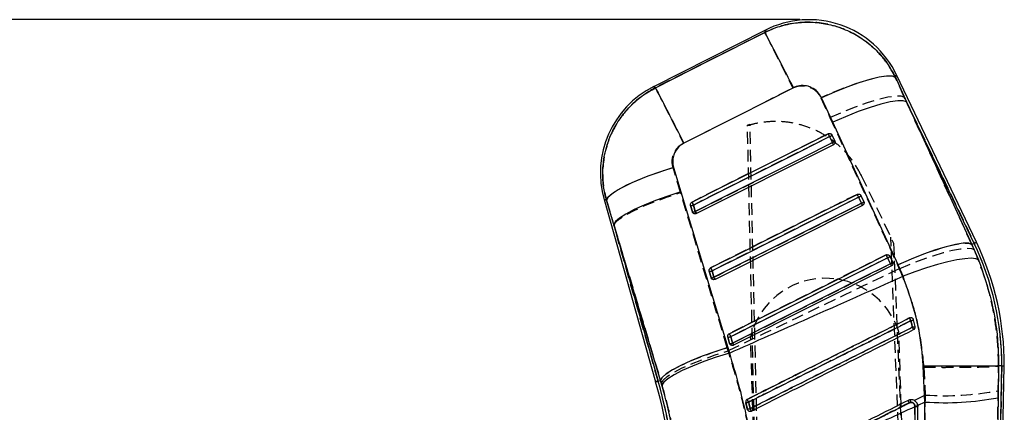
# Model space of a CAD drawing. Extents: x -800 to 11680, y 23 to 1082.
# Tile 5 of 16: x 116 to 221, y 306 to 348. Entities that reach past the tile are written whole.
import ezdxf

# ---------------------------------------------------------------- set-up
doc = ezdxf.new("R2010")
doc.units = 0
doc.linetypes.add('HIDDEN', pattern=[1.905, 1.27, -0.635])
doc.layers.get('0').update_dxf_attribs({"linetype": 'CONTINUOUS'})
doc.styles.add('SLDTEXTSTYLE0', font='TXT', dxfattribs={"width": 0.75})
doc.dimstyles.new('SLDDIMSTYLE0', dxfattribs={"dimtxt": 3.5, "dimasz": 3.302, "dimexe": 0, "dimexo": 0.0625, "dimgap": 0.875, "dimtad": 1, "dimdec": 0, "dimrnd": 1e-09, "dimzin": 12, "dimtxsty": 'SLDTEXTSTYLE0', "dimsah": 1, "dimcen": 0.09, "dimazin": 3, "dimtfac": 1, "dimtdec": 0, "dimtofl": 0, "dimtmove": 0, "dimatfit": 3, "dimtolj": 1, "dimtzin": 12})

# ---------------------------------------------------------------- blocks, each defined once
blk = doc.blocks.new('_D_2')
at = {"color": 179, "linetype": 'CONTINUOUS'}
for p, q in [((199.42, 348.34), (14.23, 348.34)), ((15.23, 88.5), (15.23, 348.34)), ((186.91, 88.5), (14.23, 88.5))]:
    blk.add_line(p, q, dxfattribs=at)
for points in [[(15.23, 348.34), (14.72, 345.03), (15.74, 345.03)], [(15.23, 88.5), (15.74, 91.81), (14.72, 91.81)]]:
    blk.add_solid(points, dxfattribs=at)
at = {"color": 179, "linetype": 'CONTINUOUS', "insert": (10.72, 236.5, 0.1), "char_height": 3.5, "attachment_point": 1, "rotation": 90, "style": 'SLDTEXTSTYLE0'}
blk.add_mtext('260', dxfattribs=at)

msp = doc.modelspace()

# ---------------------------------------------------------------- linework, layer by layer
at = {"color": 7, "linetype": 'CONTINUOUS'}
for p, q in [((195.752354, 347.222054), (183.774362, 341.167862)), ((218.327002, 324.522996), (209.76411, 342.445427)), ((209.647127, 342.173928), (210.848455, 339.546898)), ((202.954456, 337.358082), (201.74716, 339.981371)), ((210.848455, 339.546898), (217.845404, 324.292907)), ((218.082351, 324.406112), (210.848455, 339.546898)), ((209.954977, 322.108099), (202.954456, 337.358082)), ((202.868327, 336.000884), (203.1733, 335.362563)), ((203.034801, 334.960082), (188.363312, 327.593619)), ((202.615506, 335.821802), (202.920471, 335.183481)), ((203.1733, 335.362563), (203.185193, 335.333878)), ((185.931056, 332.526991), (186.713035, 329.920525)), ((186.713035, 329.920525), (191.720514, 313.255111)), ((178.483405, 329.106713), (184.009192, 309.597218)), ((179.528908, 326.410377), (178.743585, 329.015324)), ((205.713996, 329.33634), (206.018963, 328.698019)), ((205.966891, 329.515466), (206.271865, 328.877145)), ((206.271865, 328.877145), (206.283927, 328.847999)), ((187.934591, 327.780643), (187.738337, 328.473547)), ((187.962187, 327.71487), (187.934591, 327.780643)), ((188.24908, 327.816794), (188.052838, 328.509698)), ((206.133359, 328.474695), (190.357289, 320.553625)), ((184.530628, 309.744904), (179.528908, 326.410377)), ((179.528908, 326.410377), (184.270068, 309.671098)), ((218.082351, 324.406112), (217.845404, 324.292907)), ((217.845404, 324.292907), (218.557307, 322.627837)), ((208.812506, 322.850907), (209.117475, 322.212586)), ((209.065454, 323.030064), (209.370428, 322.391758)), ((209.370428, 322.391758), (209.382604, 322.362268)), ((189.92856, 320.740679), (189.732305, 321.433583)), ((190.242961, 320.7768), (190.046714, 321.469704)), ((209.231918, 321.989307), (192.351266, 313.513631)), ((210.469472, 320.891136), (209.954977, 322.108099)), ((189.955901, 320.675338), (189.92856, 320.740679)), ((211.597712, 316.230426), (211.583661, 316.272909)), ((211.765913, 315.520832), (211.597712, 316.230426)), ((191.922531, 313.700685), (191.726276, 314.393604)), ((192.236873, 313.736791), (192.040623, 314.429695)), ((191.720514, 313.255111), (191.893654, 312.669033)), ((191.949701, 313.635657), (191.922531, 313.700685)), ((212.815921, 307.431618), (212.638337, 311.279619)), ((219.958446, 259.449335), (221.031779, 311.295504)), ((220.107957, 253.571445), (221.302909, 311.29227)), ((220.6907, 311.299557), (220.633674, 307.899246)), ((220.690868, 311.299557), (220.6907, 311.299557)), ((221.031779, 311.295504), (220.690868, 311.299557)), ((221.031779, 311.295504), (221.302909, 311.29227)), ((184.270068, 309.671098), (184.530628, 309.744904)), ((184.684156, 309.228832), (184.530628, 309.744904)), ((220.633674, 307.899246), (219.958446, 259.449335)), ((193.813862, 306.674579), (193.839076, 306.60654)), ((211.731133, 306.928838), (211.416285, 256.568083)), ((211.731667, 306.991676), (211.731133, 306.928838)), ((212.815921, 307.431618), (212.038891, 307.071486)), ((212.045967, 306.967044), (212.038891, 307.071486)), ((212.045571, 306.903908), (212.045967, 306.967044))]:
    msp.add_line(p, q, dxfattribs=at)
at = {"color": 7, "linetype": 'HIDDEN'}
for p, q in [((210.603613, 340.059364), (209.642555, 342.163319)), ((186.983809, 335.126335), (198.688365, 341.039667)), ((201.687255, 339.969451), (202.652642, 337.867791)), ((210.603613, 340.059364), (218.082351, 324.406112)), ((217.833777, 324.287349), (210.603613, 340.059364)), ((193.82785, 337.036306), (194.095435, 337.171594)), ((196.180691, 247.456992), (194.095435, 337.171594)), ((202.652642, 337.867791), (209.883892, 322.097028)), ((195.882832, 247.447552), (193.828943, 336.988652)), ((203.17319, 335.362846), (202.868217, 336.001167)), ((202.922617, 335.1836), (202.617646, 335.821921)), ((203.034801, 334.960082), (202.922617, 335.1836)), ((203.181406, 335.343996), (203.17319, 335.362846)), ((186.681505, 329.831848), (185.876114, 332.519719)), ((205.956913, 331.762964), (206.000811, 331.671083)), ((206.000811, 331.671083), (209.459905, 324.431086)), ((191.662482, 313.247288), (186.681505, 329.831848)), ((178.741709, 329.015979), (179.551785, 326.329598)), ((206.021156, 328.698197), (205.716185, 329.336518)), ((206.271751, 328.877458), (205.966778, 329.515779)), ((206.280021, 328.858459), (206.271751, 328.877458)), ((187.738542, 328.473205), (187.934798, 327.780301)), ((187.934798, 327.780301), (187.968105, 327.704931)), ((188.054907, 328.509981), (188.251159, 327.817077)), ((188.363312, 327.593619), (188.251159, 327.817077)), ((184.270068, 309.671098), (179.551785, 326.329598)), ((179.551785, 326.329598), (184.531077, 309.745023)), ((212.251557, 247.965971), (209.159846, 325.059125)), ((209.459905, 324.431086), (212.549416, 247.975403)), ((218.082351, 324.406112), (217.833777, 324.287349)), ((218.081201, 323.739314), (217.833777, 324.287349)), ((209.119702, 322.212795), (208.814729, 322.851116)), ((209.370311, 322.392071), (209.065338, 323.030392)), ((209.378617, 322.372982), (209.370311, 322.392071)), ((189.732517, 321.433211), (189.928772, 320.740307)), ((190.048855, 321.469987), (190.245108, 320.777083)), ((209.883892, 322.097028), (210.062717, 321.696425)), ((189.928772, 320.740307), (189.962002, 320.665071)), ((211.166249, 316.427732), (211.196599, 316.437328)), ((212.149616, 247.965114), (210.028904, 314.925486)), ((191.726492, 314.393217), (191.922748, 313.700313)), ((192.042812, 314.429993), (192.239067, 313.737089)), ((196.282572, 247.46258), (194.16186, 314.422959)), ((191.761119, 312.915752), (191.662482, 313.247288)), ((191.922748, 313.700313), (191.955925, 313.625166)), ((212.689953, 311.153138), (212.838719, 308.181891)), ((221.031779, 311.295504), (219.968381, 259.929256)), ((220.648752, 308.646629), (220.691477, 311.299497)), ((184.270068, 309.671098), (184.531077, 309.745023)), ((184.531077, 309.745023), (184.618582, 309.453109)), ((211.670798, 307.59711), (212.838719, 308.181891)), ((193.84906, 306.588629), (193.813878, 306.674564)), ((211.270716, 307.396794), (211.143165, 307.357216))]:
    msp.add_line(p, q, dxfattribs=at)
at = {"color": 7, "linetype": 'HIDDEN', "flags": 128}
for points in [[(195.688308, 346.971491), (189.789393, 343.989799), (183.984904, 341.05582)], [(195.752354, 347.222054), (195.745003, 347.193295), (195.688308, 346.971491)], [(195.688308, 346.971491), (195.782323, 346.786106), (195.972607, 346.410239), (196.254014, 345.854068), (196.61893, 345.132613), (197.057486, 344.265411), (197.557817, 343.275914), (198.106389, 342.190871), (198.688364, 341.039667)], [(209.642555, 342.163319), (209.342363, 342.286402), (208.849332, 342.310021), (208.17704, 342.233503), (207.343998, 342.058981), (206.373148, 341.791252), (205.291224, 341.437677), (204.12802, 341.008002), (202.915568, 340.514058), (201.687255, 339.969451)], [(209.642555, 342.163319), (209.750079, 342.412868), (209.76411, 342.445427)], [(183.984904, 341.05582), (183.797683, 341.155449), (183.774362, 341.167862)], [(183.984904, 341.05582), (184.078909, 340.870464), (184.269129, 340.494731), (184.550424, 339.938784), (184.915187, 339.217642), (185.353557, 338.350812), (185.853682, 337.361732), (186.402041, 336.277122), (186.983809, 335.126335)], [(202.652642, 337.867791), (204.028731, 338.473016), (205.379825, 339.012617), (206.659279, 339.467952), (207.822919, 339.82333), (208.830571, 340.066442), (209.647445, 340.18893), (210.24534, 340.186546), (210.603613, 340.059364)], [(202.459179, 336.137453), (201.91493, 335.864196), (199.737933, 334.771136), (191.029944, 330.398897), (187.896416, 328.825572)], [(202.617646, 335.821921), (202.591226, 335.874552), (202.564879, 335.927019), (202.539599, 335.977355), (202.516337, 336.023683), (202.495968, 336.064244), (202.47926, 336.097503), (202.466841, 336.122209), (202.459179, 336.137453)], [(202.617646, 335.821921), (202.073398, 335.548663), (199.896404, 334.455589), (191.18843, 330.08332), (188.054907, 328.509981)], [(188.251159, 327.817077), (188.795407, 328.090349), (190.972402, 329.183409), (199.680376, 333.555678), (202.922617, 335.1836)], [(178.741709, 329.015979), (178.91032, 329.334373), (179.331605, 329.715365), (179.991598, 330.146307), (180.868409, 330.612907), (181.932961, 331.099713), (183.149953, 331.590572), (184.47903, 332.069198), (185.876114, 332.519719)], [(179.551785, 326.329598), (179.72971, 326.649407), (180.157145, 327.031055), (180.820069, 327.462012), (181.696733, 327.928135), (182.758371, 328.414136), (183.970154, 328.904072), (185.292326, 329.381863), (186.681505, 329.831848)], [(178.483405, 329.106713), (178.511911, 329.096699), (178.741709, 329.015979)], [(188.054907, 328.509981), (188.028488, 328.562597), (188.002142, 328.615079), (187.97686, 328.665415), (187.953596, 328.711742), (187.933223, 328.752303), (187.91651, 328.785578), (187.904084, 328.810314), (187.896416, 328.825572)], [(205.557734, 329.652065), (205.013485, 329.378793), (202.836487, 328.285733), (194.128497, 323.913509), (189.890388, 321.785578)], [(205.716185, 329.336518), (205.171936, 329.063246), (202.994941, 327.970186), (194.28696, 323.597932), (190.048855, 321.469987)], [(190.245108, 320.777083), (190.789357, 321.050355), (192.966352, 322.143415), (201.674333, 326.515669), (206.021156, 328.698197)], [(205.716185, 329.336518), (205.689764, 329.389134), (205.663418, 329.441601), (205.63814, 329.491952), (205.614879, 329.53828), (205.594513, 329.578826), (205.577808, 329.6121), (205.565392, 329.636821), (205.557734, 329.652065)], [(206.133359, 328.474695), (206.131301, 328.478793), (206.125184, 328.490982), (206.115192, 328.51089), (206.101627, 328.537906), (206.084898, 328.571239), (206.06551, 328.609848), (206.044047, 328.6526), (206.021156, 328.698197)], [(209.883892, 322.097028), (211.259817, 322.702104), (212.610723, 323.241541), (213.88998, 323.696697), (215.053435, 324.051881), (216.060926, 324.29483), (216.877683, 324.417153), (217.475512, 324.414635), (217.833777, 324.287349)], [(210.062717, 321.696425), (211.299692, 322.214598), (212.520601, 322.683001), (213.691967, 323.088789), (214.781669, 323.420847), (215.75983, 323.670054), (216.599626, 323.829586), (217.278033, 323.895061), (217.776447, 323.864693), (218.081201, 323.739314)], [(208.656291, 323.166678), (208.112041, 322.893405), (205.935043, 321.800345), (197.227052, 317.428121), (191.88436, 314.745584)], [(208.814729, 322.851116), (208.270481, 322.577843), (206.093485, 321.484784), (197.3855, 317.112544), (192.042812, 314.429993)], [(208.656291, 323.166678), (208.663946, 323.151419), (208.676359, 323.126698), (208.693062, 323.093438), (208.713426, 323.052877), (208.736685, 323.00655), (208.761963, 322.956199), (208.788308, 322.903732), (208.814729, 322.851116)], [(190.048855, 321.469987), (190.022435, 321.522603), (189.99609, 321.575085), (189.97081, 321.625421), (189.947547, 321.671748), (189.927178, 321.712309), (189.91047, 321.745584), (189.89805, 321.77032), (189.890388, 321.785578)], [(192.239067, 313.737089), (192.783316, 314.010361), (194.960312, 315.103421), (203.668296, 319.47566), (209.119702, 322.212795)], [(209.119702, 322.212795), (209.142592, 322.167197), (209.164056, 322.124461), (209.183445, 322.085837), (209.200176, 322.052518), (209.213743, 322.025502), (209.223737, 322.005594), (209.229857, 321.993405), (209.231918, 321.989307)], [(190.357289, 320.553625), (190.355231, 320.557723), (190.349115, 320.569912), (190.339126, 320.58982), (190.325564, 320.616836), (190.308838, 320.65014), (190.289454, 320.688764), (190.267995, 320.7315), (190.245108, 320.777083)], [(191.88436, 314.745584), (191.89202, 314.730326), (191.904436, 314.70559), (191.921141, 314.67233), (191.941508, 314.631754), (191.964768, 314.585427), (191.990047, 314.535091), (192.016393, 314.482609), (192.042812, 314.429993)], [(184.531077, 309.745023), (184.709067, 310.064802), (185.136636, 310.446436), (185.799751, 310.877377), (186.67665, 311.343515), (187.738556, 311.829532), (188.950619, 312.319497), (190.27306, 312.797302), (191.662482, 313.247288)], [(184.618582, 309.453109), (184.798073, 309.771532), (185.227151, 310.150484), (185.891751, 310.577536), (186.77009, 311.038697), (187.833378, 311.518827), (189.046763, 312.002206), (190.370473, 312.472993), (191.761119, 312.915752)], [(192.239067, 313.737089), (192.261954, 313.691506), (192.283415, 313.64877), (192.302802, 313.610146), (192.31953, 313.576842), (192.333094, 313.549826), (192.343087, 313.529918), (192.349206, 313.517729), (192.351266, 313.513631)], [(184.270068, 309.671098), (184.155976, 309.638793), (184.074442, 309.615696), (184.025506, 309.601838), (184.009192, 309.597218)]]:
    msp.add_lwpolyline(points, dxfattribs=at)
at = {"color": 7, "linetype": 'CONTINUOUS', "flags": 128}
for points in [[(183.985649, 341.055432), (189.788275, 343.992317), (195.690358, 346.979508)], [(209.647127, 342.173928), (209.300914, 342.302451), (208.713932, 342.305774), (207.906494, 342.183778), (206.906541, 341.94068), (205.748677, 341.5849), (204.47297, 341.128731), (203.123566, 340.587983), (201.74716, 339.981371)], [(198.745889, 341.048786), (192.84178, 338.065917), (187.037146, 335.133294)], [(210.848455, 339.546898), (210.493925, 339.67022), (209.901733, 339.669967), (209.092147, 339.546153), (208.092873, 339.303011), (206.93811, 338.948885), (205.66738, 338.495875), (204.324172, 337.959478), (202.954456, 337.358082)], [(187.896001, 328.825528), (188.440238, 329.098785), (190.617188, 330.19183), (199.324987, 334.56401), (202.45875, 336.137453)], [(188.052838, 328.509698), (188.597071, 328.78297), (190.774008, 329.87603), (199.481753, 334.248299), (202.615506, 335.821802)], [(202.920471, 335.183481), (202.376237, 334.910208), (200.1993, 333.817149), (191.491554, 329.44488), (188.24908, 327.816794)], [(185.931056, 332.526991), (184.526404, 332.075963), (183.188819, 331.596324), (181.963039, 331.104154), (180.89006, 330.615887), (180.005775, 330.147872), (179.339756, 329.715738), (178.914283, 329.33397), (178.743585, 329.015324)], [(186.713035, 329.920525), (185.31585, 329.470018), (183.984756, 328.991184), (182.763827, 328.499893), (181.69349, 328.012401), (180.809188, 327.544862), (180.1402, 327.112744), (179.708677, 326.730365), (179.528908, 326.410377)], [(189.889958, 321.785534), (190.434195, 322.058791), (192.611141, 323.151836), (201.318927, 327.523986), (205.557296, 329.65205)], [(190.046714, 321.469704), (190.590948, 321.742961), (192.767886, 322.836021), (201.475636, 327.20823), (205.713996, 329.33634)], [(206.018963, 328.698019), (205.474729, 328.424746), (203.297791, 327.331701), (194.59004, 322.959492), (190.242961, 320.7768)], [(217.845404, 324.292907), (217.490901, 324.416557), (216.89893, 324.416736), (216.089734, 324.293414), (215.090982, 324.050838), (213.93683, 323.697293), (212.666743, 323.244864), (211.324155, 322.709033), (209.954977, 322.108099)], [(191.883923, 314.74554), (192.428159, 315.018797), (194.605102, 316.111842), (203.312878, 320.483977), (208.655845, 323.166663)], [(192.040623, 314.429695), (192.584858, 314.702967), (194.761795, 315.796012), (203.469547, 320.168192), (208.812506, 322.850907)], [(218.557307, 322.627837), (218.259075, 322.762245), (217.763442, 322.809631), (217.084001, 322.768683), (216.239381, 322.640518), (215.252747, 322.428653), (214.151157, 322.138915), (212.96482, 321.779231), (211.72627, 321.359465), (210.469472, 320.891136)], [(209.117475, 322.212586), (208.573241, 321.939329), (206.396303, 320.846284), (197.688551, 316.474089), (192.236873, 313.736791)], [(191.720514, 313.255111), (190.322508, 312.804574), (188.990492, 312.325681), (187.768611, 311.83433), (186.697362, 311.346779), (185.812248, 310.87921), (185.142605, 310.447091), (184.710626, 310.064772), (184.530628, 309.744904)], [(191.893654, 312.669033), (190.493476, 312.231312), (189.159214, 311.76489), (187.934994, 311.285177), (186.861306, 310.808042), (185.973655, 310.349265), (185.301403, 309.924031), (184.866778, 309.54639), (184.684156, 309.228832)]]:
    msp.add_lwpolyline(points, dxfattribs=at)
at = {"color": 8, "linetype": 'CONTINUOUS', "flags": 128}
for points in [[(195.690358, 346.979508), (195.745687, 347.195977), (195.752354, 347.222054)], [(209.76411, 342.445427), (209.751605, 342.4164), (209.647127, 342.173928)], [(183.774362, 341.167862), (183.797931, 341.155315), (183.985649, 341.055432)], [(178.743585, 329.015324), (178.512537, 329.096476), (178.483405, 329.106713)], [(218.082351, 324.406112), (218.189347, 324.457237), (218.26581, 324.49376), (218.311702, 324.515695), (218.327002, 324.522996)], [(184.009192, 309.597218), (184.025506, 309.601838), (184.074442, 309.615696), (184.155976, 309.638793), (184.270068, 309.671098)]]:
    msp.add_lwpolyline(points, dxfattribs=at)
at = {"color": 7, "linetype": 'CONTINUOUS'}
for centre, radius, start, end in [((200.42255, 337.982258), 10.353, 25.28394778, 117.12530399), ((-57.252213, 212.910019), 286.27709, 26.59006204, 27.92534516), ((188.444558, 331.928061), 10.353, 116.54840778, 196.0999464), ((-67.935354, 207.500999), 285.133264, 26.5912997, 27.93003501), ((221.125309, 345.21073), 20.754874, 205.92305116, 206.89598403), ((202.468365, 336.297531), 0.497965, 287.18662293, 323.43608504), ((202.773461, 335.659044), 0.497767, 287.17783713, 323.44302914), ((211.022412, 339.188889), 9.037961, 206.30670334, 207.89766772), ((206.377513, 337.806318), 20.548013, 205.91668109, 206.89995537), ((223.319226, 338.2713), 19.742787, 205.88569322, 206.90858685), ((205.566738, 329.812327), 0.498246, 287.19076526, 323.42950719), ((205.871685, 329.174049), 0.498293, 287.19151658, 323.42736259), ((213.769746, 332.527333), 8.64513, 206.29191329, 207.95493613), ((187.836707, 329.00387), 0.539369, 259.4915301, 293.62260157), ((188.032958, 328.310926), 0.539329, 259.49115927, 293.62347287), ((196.297018, 331.795287), 8.977623, 206.30546415, 207.90556699), ((190.840336, 311.390552), 30.191592, 359.81962443, 25.53731959), ((190.840336, 311.390552), 30.462731, 359.81553219, 25.53731959), ((225.835904, 331.493722), 19.091734, 205.85915687, 206.91700024), ((208.665166, 323.327079), 0.498446, 287.19345196, 323.4244679), ((208.970183, 322.688676), 0.498354, 287.19097538, 323.43044478), ((189.830743, 321.963176), 0.538663, 259.47032973, 293.63689383), ((207.527354, 330.342664), 19.603628, 205.88125645, 206.91179496), ((216.643741, 325.929243), 8.393939, 206.28130409, 207.99397186), ((190.026995, 321.270251), 0.538642, 259.47020651, 293.63732496), ((197.913221, 324.565259), 8.554841, 206.28547547, 207.96495689), ((247.376018, 334.314079), 40.386603, 206.28830469, 206.75468893), ((211.159325, 317.048325), 0.927978, 279.53970998, 298.19088465), ((211.308319, 316.533521), 1.111275, 278.77033143, 294.31635648), ((244.309575, 331.830382), 36.697804, 206.53605207, 206.9782563), ((191.824722, 314.923163), 0.538632, 259.46880157, 293.63024005), ((209.091997, 323.08621), 19.122881, 205.85924405, 206.91565767), ((192.020935, 314.230374), 0.538752, 259.47566991, 293.62892548), ((199.76345, 317.454057), 8.394488, 206.28409236, 207.99576883), ((126.891299, 293.419384), 59.635908, 1.81544237, 15.81401694), ((126.891299, 293.419384), 59.364769, 1.81348733, 15.81401694), ((249.122963, 335.197404), 61.766514, 206.41621593, 206.71653993), ((198.522284, 301.093496), 14.089883, 26.38002188, 27.52807681), ((214.901641, 338.144732), 30.783854, 266.11502179, 280.73125209), ((193.582891, 308.636813), 1.262904, 272.86249235, 286.92465704), ((193.674803, 308.250191), 1.581736, 275.04370972, 286.2256145), ((271.753165, 345.606046), 86.82536, 206.59833588, 206.78884328), ((211.80047, 305.807921), 1.123059, 77.39410068, 93.53967508), ((211.800853, 305.856942), 1.136841, 77.54871955, 93.48908271)]:
    msp.add_arc(centre, radius, start, end, dxfattribs=at)
at = {"color": 7, "linetype": 'HIDDEN'}
for centre, radius, start, end in [((202.476868, 336.283479), 0.482549, 286.96201163, 324.19405282), ((202.781937, 335.645026), 0.482394, 286.95540671, 324.2001035), ((205.5755, 329.797971), 0.482422, 286.95512175, 324.20066392), ((205.880464, 329.159664), 0.482437, 286.9554208, 324.19996183), ((187.83619, 329.012339), 0.547906, 259.73389412, 293.52737326), ((188.032445, 328.319423), 0.547894, 259.73381129, 293.52761086), ((190.840336, 311.390552), 30.191592, 359.81962443, 25.53731959), ((208.674055, 323.312563), 0.482413, 286.95402772, 324.20294018), ((208.979022, 322.674253), 0.482425, 286.95435756, 324.20240883), ((189.830156, 321.972262), 0.547823, 259.73330072, 293.5290888), ((190.02641, 321.279355), 0.547819, 259.73331475, 293.52915217), ((202.166616, 312.425021), 8.250326, 17.64234596, 165.98568792), ((163.353675, 292.163692), 53.61703, 26.55994252, 26.90699144), ((211.110615, 317.243788), 1.124351, 280.33574726, 295.67238991), ((211.302371, 316.156312), 0.3045, 14.08799343, 26.15114578), ((211.242325, 316.830136), 1.410114, 279.57474479, 291.79640836), ((180.741344, 299.943017), 34.421199, 26.27823803, 26.75693481), ((191.824096, 314.932464), 0.548009, 259.74054178, 293.52258304), ((192.02038, 314.239309), 0.547768, 259.73293239, 293.53023114), ((126.891299, 293.419384), 59.635908, 1.81544237, 15.81401694), ((214.923625, 339.001677), 30.890225, 266.12993307, 280.68082719), ((156.522478, 288.737981), 41.836544, 26.53766466, 26.97986225), ((197.790051, 300.729514), 14.907451, 26.39710369, 27.46791774), ((214.115008, 307.848932), 2.880004, 183.46893179, 189.03235458), ((193.561823, 308.728194), 1.355354, 273.55999322, 286.69387675), ((193.643498, 308.383536), 1.717444, 275.6934051, 286.01396554), ((169.357778, 294.232918), 27.735881, 26.18862948, 26.7868892), ((211.800601, 305.863044), 1.130965, 77.47037565, 93.51258478)]:
    msp.add_arc(centre, radius, start, end, dxfattribs=at)
for points, knots in [([(209.642555, 342.163319), (209.626079, 342.197374), (209.344924, 342.778512), (208.687256, 343.854481), (207.484824, 345.228799), (206.061554, 346.363686), (204.334002, 347.313027), (202.482977, 347.892072), (200.603779, 348.100699), (198.911051, 348.010758), (197.243839, 347.657192), (196.206819, 347.200058), (195.688308, 346.971491)], [0, 0, 0, 0, 0.0069128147, 0.1179645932, 0.2290149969, 0.3389211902, 0.4488264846, 0.5875948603, 0.6903340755, 0.7930729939, 0.8965363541, 1, 1, 1, 1]), ([(198.688364, 341.039667), (198.689642, 341.040313), (198.907061, 341.150231), (199.381162, 341.296986), (200.041013, 341.273992), (200.675408, 341.066206), (201.274079, 340.668427), (201.547155, 340.20646), (201.687255, 339.969451)], [0, 0, 0, 0, 0.0012029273, 0.2046366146, 0.4080476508, 0.5466789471, 0.767425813, 1, 1, 1, 1]), ([(183.984904, 341.05582), (183.438756, 340.740395), (182.402728, 340.142043), (181.104604, 338.939271), (179.998188, 337.55224), (179.146592, 335.970651), (178.582985, 334.250996), (178.323558, 332.513697), (178.345858, 330.742317), (178.609759, 329.591427), (178.741709, 329.015979)], [0, 0, 0, 0, 0.1328494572, 0.2520121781, 0.3711751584, 0.5063242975, 0.6288587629, 0.7513947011, 0.8756968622, 1, 1, 1, 1]), ([(193.828943, 336.988652), (193.828805, 336.99467), (193.828469, 337.009319), (193.828079, 337.026301), (193.82785, 337.036306)], [0, 0, 0, 0, 0.4108184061, 1, 1, 1, 1]), ([(206.000811, 331.671083), (205.729126, 332.173762), (205.185756, 333.179122), (204.067593, 334.489607), (202.759086, 335.600705), (201.280947, 336.478488), (199.675646, 337.090585), (197.990938, 337.430984), (196.27432, 337.474558), (194.87788, 337.288222), (194.079254, 337.060139), (193.828943, 336.988652)], [0, 0, 0, 0, 0.1182594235, 0.2365194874, 0.3547787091, 0.4730384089, 0.591290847, 0.7095432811, 0.8277829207, 0.9460224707, 1, 1, 1, 1]), ([(185.876114, 332.519719), (185.874202, 332.526188), (185.801876, 332.770787), (185.741507, 333.281936), (185.883661, 333.916997), (186.18081, 334.475367), (186.537001, 334.868753), (186.865842, 335.058328), (186.983809, 335.126335)], [0, 0, 0, 0, 0.00665962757, 0.25181669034, 0.49718500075, 0.63198588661, 0.86798020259, 1, 1, 1, 1]), ([(220.69184, 311.299557), (220.672882, 312.141772), (220.634821, 313.832605), (220.254026, 316.782294), (219.510015, 320.144302), (218.560325, 322.5338), (218.081201, 323.739314)], [0, 0, 0, 0, 0.19693244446, 0.39536207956, 0.6949570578, 1, 1, 1, 1]), ([(210.062717, 321.696425), (207.502124, 320.464112), (201.405117, 317.529862), (195.301416, 314.609584), (191.761119, 312.915752)], [0, 0, 0, 0, 0.4199755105, 1, 1, 1, 1]), ([(210.062717, 321.696425), (210.47581, 320.678144), (211.308309, 318.626018), (212.260107, 315.089606), (212.536419, 312.559179), (212.689953, 311.153138)], [0, 0, 0, 0, 0.3044238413, 0.6135005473, 1, 1, 1, 1]), ([(193.805785, 307.718271), (193.986655, 307.809009), (194.893311, 308.263857), (198.70311, 310.175145), (204.309062, 312.987559), (209.189221, 315.43588), (211.166249, 316.427732)], [0, 0, 0, 0, 0.0312554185, 0.1566755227, 0.6583563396, 1, 1, 1, 1]), ([(211.312342, 316.137681), (211.130888, 316.04667), (210.223614, 315.591612), (206.413104, 313.6803), (201.694803, 311.313812), (196.815013, 308.866304), (194.838487, 307.874995), (193.95116, 307.429964)], [0, 0, 0, 0, 0.0313551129, 0.1567763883, 0.6584603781, 0.8466717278, 1, 1, 1, 1]), ([(211.476875, 315.439666), (211.444045, 315.584844), (211.391301, 315.818087), (211.333983, 316.050086), (211.312342, 316.137681)], [0, 0, 0, 0, 0.6224361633, 1, 1, 1, 1]), ([(211.495872, 316.385636), (211.509437, 316.375557), (211.543356, 316.350355), (211.56357, 316.312961), (211.5757, 316.290522)], [0, 0, 0, 0, 0.3999187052, 1, 1, 1, 1]), ([(194.117292, 306.732738), (194.298748, 306.82375), (195.206021, 307.278805), (199.016601, 309.189968), (203.733211, 311.555651), (208.612453, 314.002931), (210.588421, 314.994035), (211.476875, 315.439666)], [0, 0, 0, 0, 0.0313583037, 0.1567907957, 0.6585206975, 0.8464607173, 1, 1, 1, 1]), ([(194.922419, 299.211407), (194.745046, 300.358492), (194.390308, 302.652612), (193.663534, 306.099391), (192.80408, 309.538153), (192.108771, 311.789892), (191.761119, 312.915752)], [0, 0, 0, 0, 0.2468890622, 0.4937673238, 0.7468859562, 1, 1, 1, 1]), ([(212.689953, 311.153138), (212.736642, 311.152791), (213.068783, 311.150322), (213.855952, 311.146005), (215.030529, 311.143989), (216.304449, 311.148301), (217.471304, 311.159371), (218.502443, 311.176672), (219.36388, 311.20002), (220.032842, 311.228714), (220.503381, 311.261895), (220.628778, 311.286963), (220.691477, 311.299497)], [0, 0, 0, 0, 0.011732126, 0.0834601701, 0.1980318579, 0.3126035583, 0.4271712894, 0.5417390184, 0.6563042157, 0.7708693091, 0.8854346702, 1, 1, 1, 1]), ([(184.618582, 309.453109), (184.849897, 308.631366), (185.312533, 306.987854), (185.862249, 304.42027), (186.304001, 301.79388), (186.484782, 300.015179), (186.575177, 299.125785)], [0, 0, 0, 0, 0.2458324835, 0.491672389, 0.7458236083, 1, 1, 1, 1]), ([(219.968381, 259.929256), (220.03561, 264.721455), (220.263437, 280.961459), (220.48944, 297.199915), (220.648752, 308.646629)], [0, 0, 0, 0, 0.2950860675, 1, 1, 1, 1]), ([(212.838719, 308.181891), (212.64532, 296.738105), (212.370974, 280.504461), (212.059257, 264.269957), (211.967283, 259.479845)], [0, 0, 0, 0, 0.7049424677, 1, 1, 1, 1]), ([(193.813878, 306.674564), (193.767043, 306.870069), (193.711062, 307.103752), (193.655121, 307.3373), (193.645982, 307.375455)], [0, 0, 0, 0, 0.8366252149, 1, 1, 1, 1]), ([(193.95116, 307.429964), (193.983021, 307.29625), (194.038385, 307.063901), (194.093778, 306.831426), (194.117292, 306.732738)], [0, 0, 0, 0, 0.575489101, 1, 1, 1, 1]), ([(195.858077, 299.679952), (199.975291, 301.74138), (205.112826, 304.313668), (210.250389, 306.885937), (211.270716, 307.396794)], [0, 0, 0, 0, 0.8013985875, 1, 1, 1, 1]), ([(211.143165, 307.357216), (208.606409, 306.084337), (203.5329, 303.53858), (198.459323, 300.992998), (195.922536, 299.720207)], [0, 0, 0, 0, 0.5000003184, 1, 1, 1, 1]), ([(211.731309, 306.991884), (211.726411, 307.041101), (211.716956, 307.136111), (211.642549, 307.259449), (211.537885, 307.348966), (211.40806, 307.401811), (211.316498, 307.398466), (211.270716, 307.396794)], [0, 0, 0, 0, 0.2124035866, 0.4100327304, 0.6070201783, 0.8035033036, 1, 1, 1, 1]), ([(211.416262, 256.568158), (211.469413, 264.972601), (211.575714, 281.781429), (211.679444, 298.588419), (211.731309, 306.991884)], [0, 0, 0, 0, 0.500001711, 1, 1, 1, 1]), ([(211.97416, 307.282308), (212.003136, 307.207095), (212.042582, 307.104703), (212.045249, 306.995943), (212.045957, 306.967074)], [0, 0, 0, 0, 0.7345615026, 1, 1, 1, 1])]:
    msp.add_open_spline(points, degree=3, knots=knots, dxfattribs=at)
at = {"color": 7, "linetype": 'CONTINUOUS'}
for points, knots in [([(195.690358, 346.979508), (195.886585, 347.073027), (196.598345, 347.412238), (197.900097, 347.830568), (199.589583, 348.093013), (201.289958, 348.066675), (203.02678, 347.758604), (204.709577, 347.142915), (206.276951, 346.227779), (207.633083, 345.090436), (208.797141, 343.739234), (209.363799, 342.695697), (209.647127, 342.173928)], [0, 0, 0, 0, 0.03975265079, 0.14419142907, 0.24862991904, 0.35113866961, 0.45364786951, 0.56970867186, 0.67665220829, 0.78359649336, 0.89179814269, 1, 1, 1, 1]), ([(201.74716, 339.981371), (201.744586, 339.986913), (201.636054, 340.220508), (201.340365, 340.648645), (200.810182, 341.032865), (200.217186, 341.256881), (199.585259, 341.320918), (199.052418, 341.19598), (198.78831, 341.069157), (198.745889, 341.048786)], [0, 0, 0, 0, 0.0052138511, 0.219784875, 0.4346523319, 0.5507192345, 0.7539121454, 0.9604733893, 1, 1, 1, 1]), ([(178.743585, 329.015324), (178.626922, 329.506249), (178.370643, 330.584692), (178.314015, 332.305721), (178.56678, 334.272716), (179.202824, 336.121323), (180.157599, 337.769703), (181.237119, 339.080179), (182.512046, 340.211654), (183.494448, 340.774173), (183.985649, 341.055432)], [0, 0, 0, 0, 0.1063096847, 0.2335365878, 0.3607632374, 0.5233610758, 0.6423486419, 0.7613367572, 0.8806684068, 1, 1, 1, 1]), ([(202.45875, 336.137453), (202.46471, 336.140301), (202.501416, 336.15784), (202.575849, 336.175209), (202.679061, 336.165185), (202.772383, 336.121536), (202.835284, 336.061397), (202.859862, 336.016387), (202.868327, 336.000884)], [0, 0, 0, 0, 0.0410713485, 0.2529666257, 0.4648643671, 0.6767645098, 0.8886682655, 1, 1, 1, 1]), ([(187.037146, 335.133294), (186.828989, 335.005093), (186.619867, 334.876299), (186.282621, 334.527811), (186.045147, 334.181218), (185.835509, 333.542974), (185.813657, 332.992229), (185.904164, 332.633561), (185.931056, 332.526991)], [0, 0, 0, 0, 0.2351555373, 0.2362463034, 0.4723307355, 0.6352436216, 0.891620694, 1, 1, 1, 1]), ([(203.185193, 335.333878), (203.193508, 335.300136), (203.210141, 335.232642), (203.19031, 335.127957), (203.139153, 335.036678), (203.079881, 334.984202), (203.042296, 334.964093), (203.034801, 334.960082)], [0, 0, 0, 0, 0.23746036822, 0.47499595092, 0.71043948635, 0.94225145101, 1, 1, 1, 1]), ([(205.557296, 329.65205), (205.563412, 329.654966), (205.60029, 329.672546), (205.674919, 329.689838), (205.778114, 329.679646), (205.871364, 329.635845), (205.934042, 329.575716), (205.958513, 329.530833), (205.966891, 329.515466)], [0, 0, 0, 0, 0.04213341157, 0.25401845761, 0.4659033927, 0.67778986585, 0.88968411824, 1, 1, 1, 1]), ([(187.738337, 328.473547), (187.735949, 328.483101), (187.725421, 328.525218), (187.725581, 328.604281), (187.759448, 328.701328), (187.819211, 328.779074), (187.872267, 328.81117), (187.896001, 328.825528)], [0, 0, 0, 0, 0.07150986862, 0.31523386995, 0.55896056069, 0.80270869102, 1, 1, 1, 1]), ([(206.283927, 328.847999), (206.292184, 328.814238), (206.3087, 328.746709), (206.288688, 328.642056), (206.23738, 328.550858), (206.178134, 328.498637), (206.140702, 328.478621), (206.133359, 328.474695)], [0, 0, 0, 0, 0.2377752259, 0.475593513, 0.711311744, 0.9433716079, 1, 1, 1, 1]), ([(188.363312, 327.593619), (188.331621, 327.581387), (188.268246, 327.556925), (188.164595, 327.562137), (188.069107, 327.598743), (188.000922, 327.654906), (187.972358, 327.699125), (187.962187, 327.71487)], [0, 0, 0, 0, 0.2178045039, 0.4355616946, 0.6547101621, 0.8770512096, 1, 1, 1, 1]), ([(208.655845, 323.166663), (208.66207, 323.169626), (208.699064, 323.187236), (208.773831, 323.204465), (208.877013, 323.194151), (208.97021, 323.150245), (209.032739, 323.09013), (209.057136, 323.045336), (209.065454, 323.030064)], [0, 0, 0, 0, 0.0428658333, 0.2547434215, 0.466623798, 0.6785048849, 0.890384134, 1, 1, 1, 1]), ([(209.382604, 322.362268), (209.390822, 322.328499), (209.407261, 322.260956), (209.387117, 322.156329), (209.33571, 322.065184), (209.276492, 322.013109), (209.239155, 321.993172), (209.231918, 321.989307)], [0, 0, 0, 0, 0.2379608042, 0.475956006, 0.7118994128, 0.9441520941, 1, 1, 1, 1]), ([(218.557307, 322.627837), (219.058109, 321.164377), (220.073291, 318.197786), (220.629023, 314.336888), (220.676189, 312.020478), (220.690868, 311.299557)], [0, 0, 0, 0, 0.40141178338, 0.81370530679, 1, 1, 1, 1]), ([(189.732305, 321.433583), (189.729878, 321.44331), (189.719327, 321.485602), (189.719643, 321.564849), (189.753681, 321.661835), (189.813473, 321.739314), (189.866379, 321.771285), (189.889958, 321.785534)], [0, 0, 0, 0, 0.0727949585, 0.3165270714, 0.5602675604, 0.8040190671, 1, 1, 1, 1]), ([(190.357289, 320.553625), (190.325599, 320.541393), (190.262225, 320.516931), (190.158573, 320.522143), (190.063087, 320.558749), (189.994759, 320.615028), (189.96615, 320.659431), (189.955901, 320.675338)], [0, 0, 0, 0, 0.217555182, 0.4350649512, 0.6539539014, 0.8760307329, 1, 1, 1, 1]), ([(191.893654, 312.669033), (194.709384, 313.913595), (200.902745, 316.651082), (207.093346, 319.394809), (210.469472, 320.891136)], [0, 0, 0, 0, 0.4546367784, 1, 1, 1, 1]), ([(212.638337, 311.279619), (212.590941, 311.86493), (212.434907, 313.791865), (211.825033, 317.064843), (210.924767, 319.605992), (210.469472, 320.891136)], [0, 0, 0, 0, 0.17738358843, 0.58397505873, 1, 1, 1, 1]), ([(211.166325, 316.427329), (210.988094, 316.337918), (210.084074, 315.884403), (206.276911, 313.974461), (200.668276, 311.160838), (195.785428, 308.71131), (193.805744, 307.718182)], [0, 0, 0, 0, 0.0307992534, 0.1562197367, 0.6579007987, 1, 1, 1, 1]), ([(193.95054, 307.428608), (196.864749, 308.889597), (201.787202, 311.357384), (207.574717, 314.258927), (210.448031, 315.699467), (211.31312, 316.133181)], [0, 0, 0, 0, 0.5035307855, 0.8505245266, 1, 1, 1, 1]), ([(211.583661, 316.272909), (211.567491, 316.303125), (211.535149, 316.363561), (211.45185, 316.427442), (211.354257, 316.461139), (211.253679, 316.462163), (211.194067, 316.438392), (211.166325, 316.427329)], [0, 0, 0, 0, 0.2053102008, 0.4106353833, 0.6159507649, 0.821271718, 1, 1, 1, 1]), ([(211.31312, 316.133181), (211.33441, 316.047086), (211.391769, 315.815136), (211.444562, 315.581902), (211.477759, 315.43524)], [0, 0, 0, 0, 0.3711775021, 1, 1, 1, 1]), ([(211.477759, 315.43524), (208.562409, 313.973628), (203.638102, 311.504824), (197.851089, 308.603594), (194.979444, 307.163943), (194.116772, 306.731457)], [0, 0, 0, 0, 0.5037781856, 0.8509297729, 1, 1, 1, 1]), ([(194.246458, 306.473533), (195.739253, 307.222449), (198.724843, 308.720282), (204.511117, 311.623214), (208.804589, 313.77724), (211.605272, 315.182337)], [0, 0, 0, 0, 0.2579883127, 0.5159767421, 1, 1, 1, 1]), ([(211.605272, 315.182337), (211.634357, 315.200678), (211.692522, 315.237357), (211.749933, 315.324812), (211.778512, 315.423049), (211.770021, 315.488949), (211.765913, 315.520832)], [0, 0, 0, 0, 0.2538784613, 0.5077270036, 0.7618257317, 1, 1, 1, 1]), ([(191.726276, 314.393604), (191.723824, 314.403449), (191.713259, 314.445864), (191.71368, 314.525237), (191.747824, 314.622188), (191.807645, 314.69948), (191.860448, 314.731365), (191.883923, 314.74554)], [0, 0, 0, 0, 0.0736732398, 0.3174068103, 0.5611745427, 0.8049091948, 1, 1, 1, 1]), ([(192.351266, 313.513631), (192.319576, 313.501397), (192.256202, 313.476931), (192.152555, 313.482173), (192.057063, 313.518749), (191.988642, 313.575113), (191.960002, 313.61964), (191.949701, 313.635657)], [0, 0, 0, 0, 0.2173882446, 0.4347316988, 0.6534371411, 0.8753382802, 1, 1, 1, 1]), ([(191.893654, 312.669033), (192.220354, 311.582849), (192.873758, 309.410469), (193.69743, 306.04184), (194.405456, 302.60886), (194.753329, 300.286106), (194.927269, 299.124705)], [0, 0, 0, 0, 0.2468873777, 0.4937778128, 0.7468836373, 1, 1, 1, 1]), ([(220.6907, 311.299557), (220.628135, 311.294132), (220.503005, 311.283282), (220.032851, 311.270866), (219.364249, 311.261704), (218.503136, 311.256143), (217.472277, 311.254378), (216.305654, 311.256181), (215.031885, 311.26164), (213.840133, 311.269391), (213.034886, 311.27602), (212.685047, 311.279195), (212.638337, 311.279619)], [0, 0, 0, 0, 0.1140587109, 0.2281173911, 0.3421759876, 0.4562346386, 0.57029577, 0.6843567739, 0.7984219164, 0.912486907, 0.9883155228, 1, 1, 1, 1]), ([(186.585039, 299.050646), (186.500504, 299.898631), (186.331441, 301.59453), (185.913506, 304.155224), (185.379865, 306.716042), (184.916056, 308.391244), (184.684156, 309.228832)], [0, 0, 0, 0, 0.2460104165, 0.4920004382, 0.7460042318, 1, 1, 1, 1]), ([(193.805744, 307.718182), (193.778191, 307.701003), (193.721475, 307.665643), (193.662939, 307.580697), (193.633749, 307.481327), (193.637631, 307.410659), (193.645712, 307.376528), (193.645959, 307.375485)], [0, 0, 0, 0, 0.2376130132, 0.4891044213, 0.7405983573, 0.9920765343, 1, 1, 1, 1]), ([(211.016974, 307.605604), (208.480312, 306.332448), (203.406988, 303.786137), (198.33363, 301.239947), (195.796951, 299.966851)], [0, 0, 0, 0, 0.49999994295, 1, 1, 1, 1]), ([(211.97821, 307.273874), (211.974067, 307.282367), (211.934954, 307.36255), (211.829906, 307.499754), (211.626401, 307.633991), (211.390453, 307.692064), (211.178678, 307.674873), (211.061168, 307.624535), (211.016974, 307.605604)], [0, 0, 0, 0, 0.0251736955, 0.2376765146, 0.4499197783, 0.661600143, 0.8727316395, 1, 1, 1, 1]), ([(193.645959, 307.375485), (193.692177, 307.182556), (193.748133, 306.948975), (193.804119, 306.715256), (193.813862, 306.674579)], [0, 0, 0, 0, 0.82595963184, 1, 1, 1, 1]), ([(193.839076, 306.60654), (193.857733, 306.577608), (193.895046, 306.519741), (193.983557, 306.462545), (194.083867, 306.436669), (194.175607, 306.443383), (194.226764, 306.465152), (194.246458, 306.473533)], [0, 0, 0, 0, 0.2163487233, 0.4327035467, 0.6488927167, 0.8648356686, 1, 1, 1, 1]), ([(194.116772, 306.731457), (194.093159, 306.830483), (194.037731, 307.062938), (193.982336, 307.295257), (193.95054, 307.428608)], [0, 0, 0, 0, 0.4260028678, 1, 1, 1, 1]), ([(211.731133, 306.928838), (209.74465, 306.007769), (204.407097, 303.532916), (199.07222, 301.052316), (195.722829, 299.494924)], [0, 0, 0, 0, 0.3721710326, 1, 1, 1, 1]), ([(195.923037, 299.719641), (198.460031, 300.991989), (203.534023, 303.536687), (208.607968, 306.081531), (211.144942, 307.353953)], [0, 0, 0, 0, 0.4999997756, 1, 1, 1, 1]), ([(211.144942, 307.353953), (211.189524, 307.370925), (211.27702, 307.404234), (211.418696, 307.394511), (211.547056, 307.342476), (211.649962, 307.249928), (211.719293, 307.128418), (211.727542, 307.037262), (211.731667, 306.991676)], [0, 0, 0, 0, 0.171948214, 0.3374554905, 0.5031202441, 0.6688206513, 0.8343831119, 1, 1, 1, 1]), ([(211.723373, 256.543176), (211.7247, 256.745584), (211.731335, 257.757616), (211.75915, 262.008111), (211.86716, 278.593593), (211.966568, 294.367762), (212.045571, 306.903908)], [0, 0, 0, 0, 0.01205629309, 0.06028112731, 0.25318073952, 1, 1, 1, 1]), ([(211.953843, 258.997837), (211.969813, 259.81877), (212.283889, 275.964029), (212.556844, 292.108264), (212.815921, 307.431618)], [0, 0, 0, 0, 0.0508467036, 1, 1, 1, 1]), ([(212.038891, 307.071486), (212.033109, 307.10389), (212.020663, 307.173638), (211.993014, 307.23892), (211.97821, 307.273874)], [0, 0, 0, 0, 0.464580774, 1, 1, 1, 1])]:
    msp.add_open_spline(points, degree=3, knots=knots, dxfattribs=at)

# ---------------------------------------------------------------- dimensions: what is measured, and where the dimension line sits
at = {"color": 179, "linetype": 'CONTINUOUS'}
dim = msp.add_linear_dim(base=(15.23008, 348.335258), p1=(187.905525, 88.503527), p2=(200.42255, 348.335258), angle=90, dimstyle='SLDDIMSTYLE0', dxfattribs=at)
dim.commit()
dim.dimension.update_dxf_attribs({"geometry": '_D_2', "text_midpoint": (15.23008, 241.801487), "dimtype": 160})

doc.saveas('drawing.dxf')
